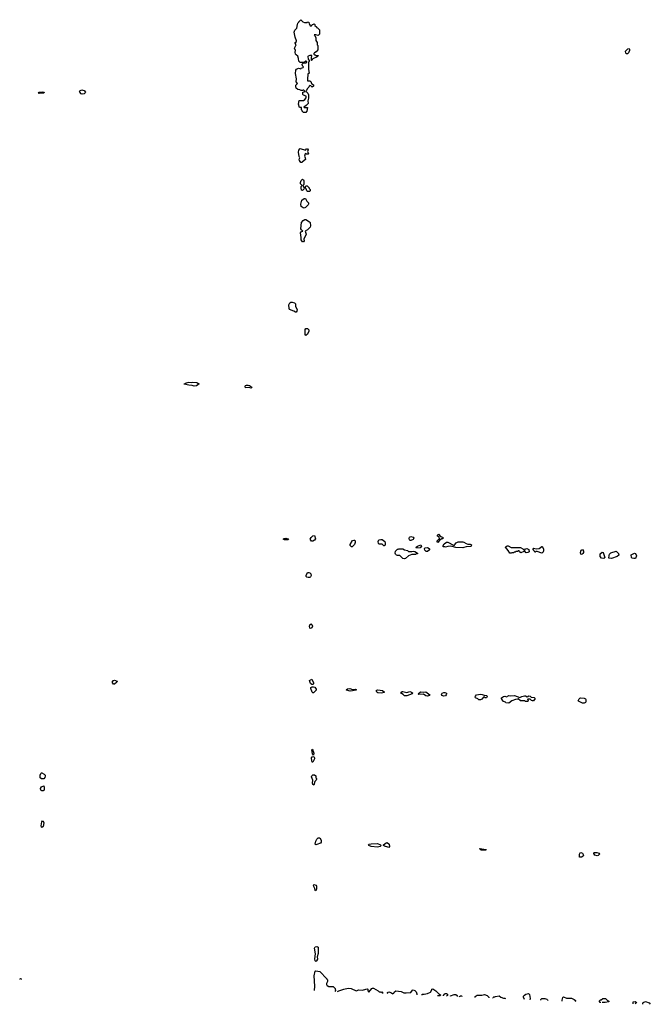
# Model space of a CAD drawing. Extents: x 2769379 to 2879024, y 718039 to 806900.
# Tile 1 of 14: x 2774959 to 2785900, y 718272 to 735340. Entities that reach past the tile are written whole.
import ezdxf

# ---------------------------------------------------------------- set-up
doc = ezdxf.new("R2010")
doc.units = 0

msp = doc.modelspace()

# ---------------------------------------------------------------- linework, layer by layer
at = {"layer": '0CON10XD'}
for points in [[(2779925, 733732), (2779885, 733732), (2779860, 733755), (2779860, 733765), (2779850, 733775), (2779848, 733818), (2779815, 733820), (2779794, 733875), (2779805, 733940), (2779882, 733938), (2779906, 733954), (2779932, 733988), (2779930, 734015), (2779885, 734030), (2779870, 734045), (2779870, 734085), (2779898, 734092), (2779900, 734105), (2779885, 734120), (2779875, 734120), (2779865, 734110), (2779845, 734110), (2779817, 734127), (2779785, 734130), (2779756, 734155), (2779748, 734175), (2779751, 734205), (2779778, 734235), (2779757, 734265), (2779761, 734315), (2779743, 734405), (2779748, 734465), (2779760, 734480), (2779785, 734494), (2779795, 734498), (2779835, 734490), (2779845, 734500), (2779878, 734512), (2779880, 734525), (2779868, 734538), (2779862, 734568), (2779885, 734590), (2779925, 734590), (2779940, 734605), (2779938, 734618), (2779925, 734620), (2779895, 734600), (2779825, 734600), (2779803, 734623), (2779799, 734669), (2779782, 734705), (2779755, 734728), (2779744, 734745), (2779739, 734775), (2779746, 734806), (2779729, 734845), (2779754, 734905), (2779737, 734935), (2779740, 734945), (2779760, 734960), (2779763, 734975), (2779736, 735035), (2779720, 735125), (2779731, 735159), (2779769, 735191), (2779780, 735255), (2779783, 735277), (2779800, 735295), (2779800, 735305), (2779835, 735340), (2779870, 735305), (2779903, 735293), (2779945, 735290), (2779955, 735300), (2779978, 735298), (2779980, 735265), (2779990, 735255), (2779990, 735245), (2780015, 735230), (2780028, 735242), (2780032, 735258), (2780055, 735260), (2780068, 735268), (2780080, 735255), (2780082, 735242), (2780108, 735218), (2780110, 735205), (2780125, 735200), (2780160, 735165), (2780162, 735155), (2780162, 735088), (2780145, 735070), (2780135, 735068), (2780095, 735080), (2780070, 735075), (2780078, 735068), (2780098, 735025), (2780098, 734978), (2780120, 734945), (2780120, 734905), (2780130, 734895), (2780130, 734815), (2780100, 734785), (2780072, 734768), (2780060, 734755), (2780060, 734745), (2780072, 734732), (2780085, 734730), (2780095, 734720), (2780135, 734720), (2780140, 734715), (2780120, 734695), (2780047, 734663), (2780032, 734648), (2780025, 734630), (2780020, 734635), (2780020, 734675), (2780022, 734698), (2780030, 734705), (2780028, 734718), (2779995, 734720), (2779965, 734710), (2779958, 734702), (2779963, 734653), (2779980, 734635), (2779980, 734615), (2779970, 734605), (2779972, 734525), (2779968, 734475), (2779980, 734415), (2779960, 734395), (2779960, 734355), (2779950, 734345), (2779950, 734285), (2779955, 734280), (2779995, 734278), (2780009, 734269), (2780023, 734233), (2780055, 734210), (2780058, 734185), (2780035, 734172), (2780010, 734195), (2779993, 734197), (2779980, 734185), (2779978, 734172), (2779945, 734140), (2779935, 734110), (2779920, 734095), (2779935, 734090), (2779958, 734065), (2779972, 734035), (2779972, 733978), (2779958, 733935), (2779962, 733888), (2779929, 733851), (2779890, 733825), (2779895, 733820), (2779945, 733820), (2779950, 733815), (2779942, 733755), (2779925, 733732)], [(2785505, 734750), (2785485, 734750), (2785475, 734760), (2785470, 734795), (2785510, 734835), (2785535, 734838), (2785540, 734825), (2785536, 734804), (2785520, 734765), (2785505, 734750)], [(2776045, 734049), (2776027, 734055), (2776002, 734085), (2775998, 734095), (2776002, 734105), (2776035, 734122), (2776055, 734121), (2776080, 734110), (2776099, 734085), (2776095, 734071), (2776075, 734054), (2776045, 734049)], [(2775295, 734061), (2775286, 734075), (2775295, 734084), (2775355, 734091), (2775383, 734085), (2775383, 734075), (2775375, 734069), (2775335, 734064), (2775295, 734061)], [(2779853, 732867), (2779835, 732867), (2779811, 732901), (2779810, 732925), (2779817, 732947), (2779807, 732967), (2779796, 733045), (2779803, 733077), (2779817, 733103), (2779825, 733108), (2779915, 733080), (2779935, 733100), (2779952, 733102), (2779962, 733085), (2779950, 733055), (2779960, 733045), (2779968, 733015), (2779965, 733010), (2779935, 733010), (2779925, 733020), (2779910, 733015), (2779898, 732975), (2779914, 732944), (2779916, 732915), (2779865, 732874), (2779853, 732867)], [(2779865, 732380), (2779850, 732385), (2779841, 732425), (2779845, 732450), (2779860, 732465), (2779832, 732492), (2779828, 732515), (2779845, 732554), (2779865, 732574), (2779883, 732565), (2779889, 732545), (2779888, 732485), (2779870, 732465), (2779892, 732425), (2779890, 732405), (2779865, 732380)], [(2779985, 732360), (2779955, 732360), (2779942, 732372), (2779928, 732408), (2779910, 732425), (2779925, 732460), (2779945, 732460), (2779980, 732425), (2779980, 732415), (2780000, 732395), (2780000, 732375), (2779985, 732360)], [(2779895, 732073), (2779875, 732077), (2779845, 732104), (2779838, 732145), (2779855, 732211), (2779895, 732238), (2779915, 732240), (2779942, 732195), (2779970, 732165), (2779970, 732145), (2779965, 732130), (2779920, 732085), (2779895, 732073)], [(2779865, 731490), (2779840, 731525), (2779842, 731565), (2779830, 731645), (2779838, 731662), (2779870, 731675), (2779846, 731696), (2779839, 731715), (2779849, 731825), (2779875, 731861), (2779905, 731879), (2779922, 731875), (2779988, 731838), (2780000, 731825), (2780006, 731765), (2780000, 731745), (2779955, 731700), (2779910, 731675), (2779927, 731625), (2779922, 731605), (2779892, 731555), (2779888, 731535), (2779892, 731505), (2779885, 731492), (2779865, 731490)], [(2779745, 730268), (2779715, 730288), (2779640, 730315), (2779632, 730335), (2779628, 730395), (2779645, 730432), (2779665, 730442), (2779685, 730442), (2779725, 730432), (2779746, 730416), (2779746, 730366), (2779772, 730315), (2779768, 730285), (2779755, 730270), (2779745, 730268)], [(2779925, 729863), (2779915, 729863), (2779909, 729875), (2779911, 729969), (2779925, 729988), (2779955, 729989), (2779976, 729966), (2779978, 729942), (2779954, 729886), (2779925, 729863)], [(2777987, 728987), (2777949, 728999), (2777895, 729003), (2777813, 729023), (2777810, 729030), (2777825, 729030), (2777850, 729045), (2777894, 729056), (2777935, 729051), (2777962, 729058), (2778035, 729049), (2778052, 729042), (2778070, 729025), (2778025, 728991), (2777987, 728987)], [(2778975, 728953), (2778933, 728963), (2778875, 728958), (2778869, 728985), (2778875, 728997), (2778893, 729003), (2778925, 729006), (2778945, 729001), (2778982, 728975), (2778987, 728963), (2778975, 728953)], [(2779552, 726322), (2779528, 726335), (2779545, 726346), (2779575, 726350), (2779615, 726340), (2779620, 726335), (2779615, 726323), (2779552, 726322)], [(2780045, 726302), (2780023, 726303), (2780000, 726335), (2780015, 726362), (2780045, 726392), (2780075, 726400), (2780092, 726338), (2780072, 726315), (2780045, 726302)], [(2780725, 726200), (2780715, 726200), (2780690, 726225), (2780692, 726245), (2780735, 726310), (2780755, 726320), (2780775, 726318), (2780782, 726305), (2780782, 726275), (2780766, 726244), (2780725, 726200)], [(2781285, 726220), (2781275, 726220), (2781245, 726248), (2781198, 726248), (2781185, 726260), (2781178, 726295), (2781190, 726325), (2781225, 726332), (2781245, 726330), (2781293, 726293), (2781302, 726265), (2781297, 726233), (2781285, 726220)], [(2781745, 726312), (2781733, 726313), (2781724, 726324), (2781718, 726345), (2781721, 726369), (2781745, 726382), (2781788, 726368), (2781798, 726355), (2781785, 726330), (2781745, 726312)], [(2782215, 726280), (2782203, 726293), (2782203, 726307), (2782240, 726345), (2782238, 726368), (2782210, 726385), (2782210, 726405), (2782225, 726420), (2782262, 726382), (2782295, 726370), (2782310, 726355), (2782295, 726340), (2782275, 726340), (2782265, 726330), (2782252, 726328), (2782215, 726280)], [(2782645, 726186), (2782525, 726188), (2782465, 726208), (2782425, 726211), (2782385, 726210), (2782345, 726198), (2782335, 726202), (2782305, 726200), (2782302, 726215), (2782325, 726252), (2782365, 726282), (2782385, 726282), (2782485, 726230), (2782505, 726230), (2782510, 726245), (2782531, 726269), (2782565, 726288), (2782645, 726287), (2782665, 726282), (2782705, 726260), (2782735, 726250), (2782776, 726246), (2782798, 726235), (2782792, 726215), (2782780, 726205), (2782705, 726204), (2782665, 726191), (2782645, 726186)], [(2781635, 725992), (2781605, 726000), (2781555, 726050), (2781513, 726053), (2781495, 726060), (2781480, 726075), (2781472, 726095), (2781480, 726125), (2781515, 726160), (2781525, 726160), (2781535, 726170), (2781605, 726170), (2781635, 726150), (2781685, 726140), (2781705, 726120), (2781765, 726120), (2781785, 726128), (2781815, 726120), (2781860, 726095), (2781858, 726082), (2781835, 726080), (2781825, 726070), (2781765, 726068), (2781703, 726047), (2781655, 726000), (2781635, 725992)], [(2781845, 726180), (2781840, 726195), (2781860, 726215), (2781917, 726237), (2781927, 726227), (2781928, 726215), (2781905, 726182), (2781845, 726180)], [(2782035, 726122), (2782013, 726123), (2781990, 726145), (2781982, 726165), (2781990, 726185), (2782035, 726190), (2782047, 726187), (2782068, 726168), (2782068, 726152), (2782035, 726122)], [(2783485, 726090), (2783462, 726092), (2783435, 726140), (2783390, 726195), (2783392, 726208), (2783405, 726210), (2783415, 726220), (2783435, 726220), (2783485, 726192), (2783645, 726188), (2783687, 726167), (2783715, 726140), (2783732, 726168), (2783756, 726176), (2783790, 726155), (2783797, 726115), (2783775, 726102), (2783745, 726100), (2783715, 726130), (2783708, 726122), (2783655, 726098), (2783630, 726115), (2783625, 726130), (2783605, 726130), (2783595, 726120), (2783565, 726120), (2783555, 726110), (2783535, 726110), (2783525, 726100), (2783495, 726100), (2783485, 726090)], [(2784015, 726092), (2783935, 726122), (2783918, 726122), (2783905, 726110), (2783895, 726110), (2783880, 726145), (2783860, 726165), (2783875, 726178), (2783925, 726170), (2783970, 726175), (2784015, 726210), (2784025, 726210), (2784032, 726202), (2784045, 726160), (2784048, 726125), (2784036, 726104), (2784015, 726092)], [(2784705, 726070), (2784692, 726075), (2784686, 726105), (2784700, 726145), (2784723, 726153), (2784738, 726128), (2784741, 726105), (2784730, 726085), (2784715, 726074), (2784705, 726070)], [(2785095, 726000), (2785055, 726008), (2785032, 726032), (2785027, 726045), (2785032, 726078), (2785065, 726112), (2785082, 726105), (2785107, 726035), (2785110, 726015), (2785095, 726000)], [(2785225, 726002), (2785183, 726003), (2785184, 726054), (2785190, 726075), (2785215, 726096), (2785305, 726128), (2785348, 726085), (2785353, 726055), (2785325, 726037), (2785225, 726002)], [(2785615, 726000), (2785587, 726007), (2785575, 726020), (2785568, 726065), (2785625, 726093), (2785645, 726088), (2785663, 726045), (2785645, 726002), (2785615, 726000)], [(2779965, 725668), (2779940, 725675), (2779928, 725688), (2779928, 725705), (2779955, 725757), (2779975, 725760), (2779995, 725752), (2780012, 725735), (2780013, 725705), (2780005, 725680), (2779995, 725670), (2779965, 725668)], [(2780005, 724784), (2779991, 724791), (2779989, 724825), (2779995, 724852), (2780015, 724868), (2780027, 724855), (2780039, 724825), (2780025, 724796), (2780005, 724784)], [(2776605, 723822), (2776584, 723824), (2776566, 723855), (2776584, 723885), (2776605, 723891), (2776648, 723875), (2776642, 723855), (2776605, 723822)], [(2780045, 723814), (2780025, 723817), (2780004, 723834), (2779988, 723885), (2780025, 723908), (2780054, 723845), (2780056, 723825), (2780045, 723814)], [(2780045, 723670), (2780035, 723680), (2780011, 723745), (2780012, 723765), (2780035, 723778), (2780057, 723777), (2780078, 723768), (2780100, 723735), (2780100, 723715), (2780055, 723672), (2780045, 723670)], [(2780695, 723701), (2780628, 723718), (2780622, 723725), (2780648, 723742), (2780685, 723747), (2780735, 723731), (2780785, 723732), (2780800, 723725), (2780790, 723715), (2780735, 723703), (2780695, 723701)], [(2781235, 723664), (2781175, 723670), (2781154, 723684), (2781143, 723705), (2781153, 723717), (2781175, 723721), (2781251, 723711), (2781288, 723685), (2781280, 723675), (2781235, 723664)], [(2781635, 723620), (2781610, 723645), (2781581, 723661), (2781573, 723675), (2781593, 723695), (2781605, 723697), (2781675, 723678), (2781725, 723694), (2781758, 723685), (2781780, 723665), (2781770, 723655), (2781675, 723622), (2781635, 723620)], [(2782035, 723613), (2782005, 723620), (2781965, 723648), (2781885, 723642), (2781870, 723655), (2781915, 723686), (2781965, 723680), (2782005, 723687), (2782072, 723635), (2782067, 723623), (2782035, 723613)], [(2782315, 723612), (2782280, 723625), (2782278, 723645), (2782287, 723665), (2782315, 723676), (2782336, 723675), (2782363, 723665), (2782366, 723654), (2782356, 723634), (2782345, 723622), (2782315, 723612)], [(2782955, 723550), (2782925, 723550), (2782910, 723565), (2782867, 723587), (2782862, 723595), (2782866, 723615), (2782884, 723636), (2782955, 723649), (2782982, 723645), (2783015, 723630), (2783055, 723626), (2783070, 723615), (2783072, 723605), (2783055, 723582), (2783035, 723582), (2783015, 723600), (2783005, 723598), (2782976, 723564), (2782955, 723550)], [(2783445, 723490), (2783395, 723500), (2783385, 723510), (2783352, 723522), (2783333, 723543), (2783320, 723575), (2783320, 723585), (2783350, 723605), (2783375, 723612), (2783405, 723603), (2783443, 723627), (2783475, 723622), (2783545, 723626), (2783635, 723588), (2783668, 723605), (2783715, 723619), (2783735, 723618), (2783765, 723600), (2783795, 723620), (2783815, 723614), (2783835, 723598), (2783885, 723588), (2783900, 723575), (2783875, 723530), (2783855, 723530), (2783838, 723538), (2783815, 723560), (2783775, 723560), (2783770, 723555), (2783780, 723545), (2783775, 723520), (2783735, 723520), (2783725, 723530), (2783645, 723530), (2783605, 723570), (2783595, 723560), (2783563, 723557), (2783498, 723532), (2783445, 723490)], [(2784755, 723492), (2784725, 723492), (2784654, 723524), (2784650, 723535), (2784663, 723567), (2784675, 723578), (2784695, 723582), (2784755, 723576), (2784778, 723565), (2784783, 723555), (2784782, 723515), (2784776, 723504), (2784755, 723492)], [(2780055, 722590), (2780041, 722615), (2780031, 722655), (2780028, 722685), (2780035, 722692), (2780045, 722680), (2780062, 722625), (2780055, 722590)], [(2780045, 722468), (2780035, 722470), (2780025, 722492), (2780023, 722545), (2780035, 722561), (2780065, 722570), (2780076, 722546), (2780073, 722525), (2780045, 722468)], [(2775335, 722181), (2775316, 722196), (2775314, 722246), (2775324, 722275), (2775335, 722283), (2775345, 722283), (2775385, 722260), (2775400, 722245), (2775403, 722225), (2775398, 722202), (2775375, 722182), (2775335, 722181)], [(2780065, 722072), (2780044, 722085), (2780039, 722105), (2780044, 722155), (2780024, 722215), (2780030, 722235), (2780045, 722248), (2780075, 722252), (2780098, 722235), (2780098, 722198), (2780110, 722185), (2780110, 722175), (2780105, 722160), (2780082, 722135), (2780065, 722072)], [(2775345, 721973), (2775326, 721985), (2775318, 722015), (2775335, 722041), (2775375, 722057), (2775386, 722036), (2775386, 722004), (2775381, 721985), (2775365, 721974), (2775345, 721973)], [(2775345, 721334), (2775335, 721345), (2775333, 721365), (2775341, 721435), (2775355, 721452), (2775367, 721445), (2775376, 721415), (2775365, 721353), (2775345, 721334)], [(2780098, 721038), (2780088, 721048), (2780095, 721100), (2780112, 721135), (2780135, 721160), (2780167, 721157), (2780192, 721115), (2780192, 721085), (2780176, 721064), (2780115, 721042), (2780098, 721038)], [(2781165, 720994), (2781055, 721006), (2781018, 721025), (2781012, 721035), (2781025, 721046), (2781055, 721054), (2781167, 721057), (2781220, 721035), (2781230, 721025), (2781211, 721009), (2781165, 720994)], [(2781365, 720992), (2781345, 720994), (2781290, 721015), (2781270, 721025), (2781270, 721035), (2781315, 721072), (2781335, 721078), (2781370, 721045), (2781377, 721005), (2781365, 720992)], [(2783045, 720942), (2782965, 720942), (2782948, 720955), (2782940, 720975), (2783045, 720958), (2783050, 720955), (2783045, 720942)], [(2784675, 720820), (2784670, 720825), (2784673, 720877), (2784684, 720896), (2784695, 720902), (2784722, 720892), (2784739, 720855), (2784733, 720837), (2784705, 720822), (2784675, 720820)], [(2784975, 720846), (2784938, 720855), (2784918, 720885), (2784920, 720900), (2784934, 720906), (2784974, 720904), (2785011, 720891), (2785016, 720875), (2784995, 720851), (2784975, 720846)], [(2780095, 720240), (2780083, 720243), (2780077, 720277), (2780057, 720325), (2780063, 720347), (2780100, 720335), (2780107, 720317), (2780108, 720275), (2780095, 720240)], [(2780095, 719014), (2780083, 719023), (2780079, 719059), (2780089, 719145), (2780076, 719245), (2780085, 719270), (2780115, 719273), (2780135, 719260), (2780140, 719245), (2780140, 719155), (2780118, 719095), (2780123, 719055), (2780110, 719025), (2780095, 719014)], [(2780073, 718511), (2780081, 718585), (2780067, 718765), (2780084, 718845), (2780095, 718852), (2780165, 718840), (2780290, 718715), (2780290, 718705), (2780300, 718695), (2780300, 718665), (2780280, 718635), (2780280, 718615), (2780290, 718605), (2780292, 718592), (2780305, 718590), (2780315, 718580), (2780395, 718580), (2780430, 718545), (2780430, 718535), (2780440, 718525), (2780438, 718512), (2780424, 718496)], [(2774967, 718700), (2774959, 718705), (2774965, 718716), (2774975, 718720), (2774985, 718716), (2774990, 718705), (2774982, 718699)], [(2780470, 718494), (2780493, 718507), (2780583, 718537), (2780655, 718552), (2780707, 718547), (2780795, 718508), (2780845, 718522), (2780905, 718518), (2780963, 718537), (2780995, 718540), (2781000, 718535), (2781000, 718505), (2781015, 718480), (2781067, 718543), (2781078, 718552), (2781095, 718552), (2781177, 718507), (2781195, 718490), (2781215, 718490), (2781225, 718480), (2781235, 718480), (2781245, 718490), (2781260, 718475), (2781246, 718461)], [(2781348, 718457), (2781340, 718465), (2781340, 718475), (2781365, 718488), (2781412, 718472), (2781430, 718453)], [(2781446, 718453), (2781458, 718485), (2781485, 718507), (2781575, 718492), (2781625, 718468), (2781665, 718468), (2781745, 718478), (2781775, 718518), (2781785, 718520), (2781812, 718512), (2781835, 718490), (2781850, 718455), (2781850, 718435)], [(2781940, 718431), (2781940, 718445), (2781945, 718450), (2781975, 718450), (2782035, 718462), (2782085, 718482), (2782110, 718525), (2782110, 718535), (2782125, 718540), (2782176, 718506), (2782232, 718452), (2782245, 718450), (2782260, 718435), (2782255, 718420), (2782205, 718420)], [(2782310, 718416), (2782310, 718425), (2782330, 718445), (2782335, 718460), (2782365, 718460), (2782380, 718445), (2782380, 718425), (2782364, 718413)], [(2782431, 718411), (2782432, 718418), (2782495, 718440), (2782525, 718440), (2782550, 718425), (2782549, 718405)], [(2782591, 718404), (2782590, 718405), (2782605, 718420), (2782625, 718420), (2782630, 718415), (2782626, 718402)], [(2782861, 718392), (2782862, 718405), (2782895, 718428), (2782975, 718428), (2783025, 718442), (2783070, 718425), (2783100, 718395), (2783100, 718382)], [(2783176, 718379), (2783170, 718385), (2783185, 718400), (2783205, 718400), (2783215, 718410), (2783275, 718420), (2783308, 718398), (2783355, 718380), (2783375, 718380), (2783385, 718370)], [(2783718, 718356), (2783702, 718395), (2783702, 718415), (2783715, 718430), (2783743, 718447), (2783785, 718460), (2783802, 718442), (2783818, 718375), (2783807, 718352)], [(2784002, 718343), (2784000, 718345), (2784002, 718358), (2784015, 718370), (2784035, 718372), (2784072, 718372), (2784105, 718360), (2784118, 718348), (2784120, 718338)], [(2784371, 718328), (2784368, 718345), (2784383, 718387), (2784395, 718400), (2784445, 718380), (2784535, 718380), (2784580, 718355), (2784600, 718335), (2784600, 718325), (2784593, 718318)], [(2785040, 718302), (2785030, 718305), (2785010, 718325), (2785035, 718350), (2785045, 718350), (2785075, 718370), (2785125, 718370), (2785155, 718340), (2785165, 718340), (2785180, 718325), (2785180, 718315), (2785115, 718302), (2785065, 718301)], [(2785605, 718282), (2785600, 718295), (2785605, 718312), (2785635, 718322), (2785660, 718305), (2785656, 718294), (2785636, 718281), (2785635, 718281)], [(2785771, 718276), (2785768, 718285), (2785774, 718306), (2785815, 718322), (2785880, 718295), (2785900, 718275), (2785900, 718272)]]:
    msp.add_lwpolyline(points, dxfattribs=at)

doc.saveas('drawing.dxf')
